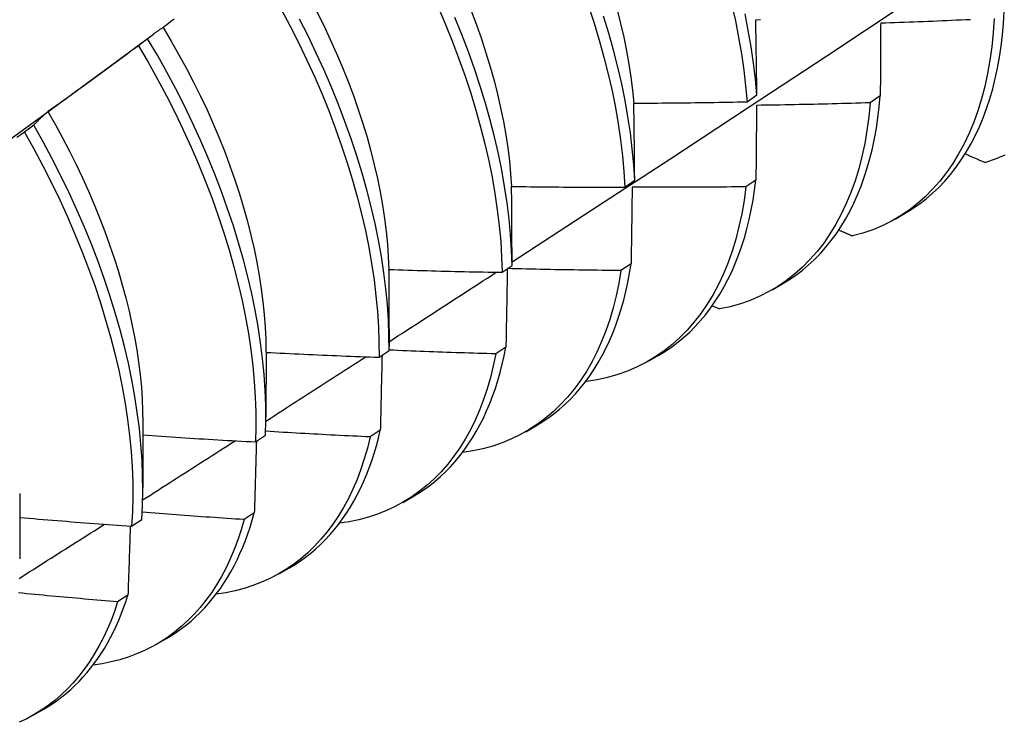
# Model space of a CAD drawing. Header units: inches. Extents: x 13 to 218, y 17 to 122.
# Tile 96 of 107: x 198.228 to 198.507, y 93.943 to 94.142. Entities that reach past the tile are written whole.
import ezdxf

# ---------------------------------------------------------------- set-up
doc = ezdxf.new("R2010")
doc.units = ezdxf.units.IN
doc.header["$MEASUREMENT"] = 0
doc.layers.add('Visible Edges(ANSI)', color=7, linetype='Continuous', lineweight=25)

msp = doc.modelspace()

# ---------------------------------------------------------------- linework, layer by layer
at = {"layer": 'Visible Edges(ANSI)'}
for p, q in [((198.25219, 94.12781), (198.26613, 94.13811)), ((198.26444, 94.13678), (198.26184, 94.13481)), ((198.43387, 94.11898), (198.43665, 94.12094)), ((198.47151, 94.1206), (198.46868, 94.11867)), ((198.23224, 94.11234), (198.22963, 94.11036)), ((198.39932, 94.09483), (198.40211, 94.09678)), ((198.43636, 94.09683), (198.43352, 94.09491)), ((198.47572, 94.0858), (198.47854, 94.08742)), ((198.36465, 94.07074), (198.36745, 94.07268)), ((198.4011, 94.07315), (198.39824, 94.07124)), ((198.44093, 94.06576), (198.44374, 94.06738)), ((198.42405, 94.06131), (198.42614, 94.06037)), ((198.33269, 94.05457), (198.33268, 94.04984)), ((198.29791, 94.04824), (198.29788, 94.0298)), ((198.32986, 94.04672), (198.33267, 94.04866)), ((198.36571, 94.04957), (198.36285, 94.04767)), ((198.40613, 94.04572), (198.40894, 94.04734)), ((198.38831, 94.03997), (198.3885, 94.03988)), ((198.26311, 94.02821), (198.26308, 94.00977)), ((198.33021, 94.02609), (198.32734, 94.0242)), ((198.37133, 94.02568), (198.37414, 94.0273)), ((198.29495, 94.02279), (198.29778, 94.02472)), ((198.22831, 94.00817), (198.22828, 93.98973)), ((198.33653, 94.00564), (198.33934, 94.00726)), ((198.25993, 93.99893), (198.26276, 94.00085)), ((198.2946, 94.00271), (198.29171, 94.00082)), ((198.30173, 93.9856), (198.30454, 93.98722)), ((198.25887, 93.97943), (198.25597, 93.97756)), ((198.26693, 93.96556), (198.26975, 93.96718)), ((198.23213, 93.94552), (198.23495, 93.94714))]:
    msp.add_line(p, q, dxfattribs=at)
at = {"layer": 'Visible Edges(ANSI)', "flags": 128}
for points in [[(198.36745, 94.07367), (198.38975, 94.0882), (198.412, 94.10277), (198.43422, 94.11737), (198.4564, 94.132), (198.47854, 94.14666), (198.50063, 94.16136), (198.52269, 94.17608), (198.5447, 94.19082), (198.56668, 94.2056), (198.58862, 94.22039), (198.61051, 94.23522), (198.63237, 94.25006), (198.65418, 94.26493), (198.67596, 94.27982), (198.69769, 94.29473)], [(198.30219, 94.14515), (198.30472, 94.14038), (198.30714, 94.13558), (198.30946, 94.13076), (198.31166, 94.12592), (198.31374, 94.12107), (198.31571, 94.11621), (198.31755, 94.11135), (198.31927, 94.1065), (198.32087, 94.10166), (198.32234, 94.09684), (198.32368, 94.09204), (198.3249, 94.08728), (198.32598, 94.08255), (198.32693, 94.07786), (198.32775, 94.07322), (198.32844, 94.06864), (198.32899, 94.06411), (198.32941, 94.05965), (198.32969, 94.05526), (198.32984, 94.05095), (198.32986, 94.04672)], [(198.34658, 94.14567), (198.34866, 94.14082), (198.35062, 94.13596), (198.35245, 94.1311), (198.35417, 94.12625), (198.35576, 94.12141), (198.35722, 94.11659), (198.35856, 94.1118), (198.35976, 94.10703), (198.36084, 94.10231), (198.36178, 94.09762), (198.3626, 94.09299), (198.36328, 94.08841), (198.36382, 94.08388), (198.36423, 94.07943), (198.36451, 94.07505), (198.36465, 94.07074)], [(198.38907, 94.146), (198.39065, 94.14116), (198.3921, 94.13635), (198.39343, 94.13155), (198.39463, 94.12679), (198.3957, 94.12207), (198.39664, 94.11739), (198.39744, 94.11275), (198.39811, 94.10817), (198.39865, 94.10366), (198.39905, 94.09921), (198.39932, 94.09483)], [(198.39713, 94.14494), (198.39812, 94.14106), (198.399, 94.13721), (198.39978, 94.13339), (198.40046, 94.12961), (198.40103, 94.12588), (198.4015, 94.1222), (198.40186, 94.11857)], [(198.4295, 94.14655), (198.43056, 94.14183), (198.43149, 94.13715), (198.43228, 94.13252), (198.43294, 94.12794), (198.43347, 94.12343), (198.43387, 94.11898)], [(198.27199, 94.14235), (198.27094, 94.14155), (198.26989, 94.14076), (198.26883, 94.13997)], [(198.33267, 94.04866), (198.33265, 94.0529), (198.33249, 94.05721), (198.3322, 94.06161), (198.33177, 94.06607), (198.3312, 94.0706), (198.33051, 94.07519), (198.32968, 94.07983), (198.32872, 94.08452), (198.32762, 94.08926), (198.3264, 94.09402), (198.32504, 94.09882), (198.32356, 94.10365), (198.32196, 94.10849), (198.32023, 94.11334), (198.31837, 94.1182), (198.3164, 94.12305), (198.31431, 94.12791), (198.3121, 94.13274), (198.30978, 94.13757), (198.30734, 94.14236)], [(198.31226, 94.14444), (198.31421, 94.14051), (198.31607, 94.13656), (198.31784, 94.13261), (198.31952, 94.12864), (198.3211, 94.12468), (198.32259, 94.12072), (198.32398, 94.11677), (198.32526, 94.11283), (198.32645, 94.10891), (198.32753, 94.10501), (198.32851, 94.10113), (198.32938, 94.09729), (198.33015, 94.09348), (198.33082, 94.0897), (198.33138, 94.08597), (198.33185, 94.08229), (198.3322, 94.07866), (198.33246, 94.07508), (198.33261, 94.07156)], [(198.36745, 94.07268), (198.3673, 94.077), (198.36702, 94.08138), (198.36659, 94.08585), (198.36604, 94.09037), (198.36535, 94.09496), (198.36453, 94.0996), (198.36357, 94.10428), (198.36249, 94.10901), (198.36127, 94.11378), (198.35993, 94.11858), (198.35845, 94.1234), (198.35685, 94.12824), (198.35513, 94.13309), (198.35328, 94.13795), (198.35132, 94.1428)], [(198.3559, 94.14465), (198.35738, 94.14069), (198.35877, 94.13673), (198.36006, 94.13279), (198.36126, 94.12886), (198.36235, 94.12496), (198.36333, 94.12108), (198.36422, 94.11723), (198.365, 94.11342), (198.36567, 94.10965), (198.36623, 94.10593), (198.36669, 94.10225), (198.36703, 94.09862), (198.36728, 94.09505)], [(198.40211, 94.09678), (198.40183, 94.10116), (198.40142, 94.10562), (198.40088, 94.11014), (198.40019, 94.11472), (198.39938, 94.11936), (198.39843, 94.12404), (198.39736, 94.12877), (198.39615, 94.13354), (198.39481, 94.13833), (198.39334, 94.14315)], [(198.43665, 94.12094), (198.43625, 94.12539), (198.43571, 94.12991), (198.43504, 94.13449), (198.43423, 94.13912), (198.43329, 94.1438)], [(198.43632, 94.14217), (198.43766, 94.1422)], [(198.43665, 94.12094), (198.43664, 94.12183), (198.43663, 94.12273), (198.43662, 94.12362), (198.43661, 94.12451), (198.43659, 94.1254), (198.43658, 94.12629), (198.43657, 94.12718), (198.43656, 94.12807), (198.43654, 94.12896), (198.43653, 94.12985), (198.43652, 94.13073), (198.4365, 94.13162), (198.43649, 94.1325), (198.43647, 94.13338), (198.43646, 94.13427), (198.43645, 94.13515), (198.43643, 94.13603), (198.43642, 94.13691), (198.4364, 94.13779), (198.43639, 94.13866), (198.43637, 94.13954), (198.43635, 94.14042), (198.43634, 94.14129), (198.43632, 94.14217)], [(198.50372, 94.14252), (198.50346, 94.13847), (198.50306, 94.13453), (198.50253, 94.13069), (198.50187, 94.12695), (198.50108, 94.12333), (198.50016, 94.11982), (198.49911, 94.11644), (198.49794, 94.11318), (198.49664, 94.11005), (198.49521, 94.10706), (198.49367, 94.1042), (198.49201, 94.10149), (198.49022, 94.09892), (198.48833, 94.0965), (198.48632, 94.09423), (198.48421, 94.09211), (198.48199, 94.09015), (198.47966, 94.08835), (198.47723, 94.08671), (198.47471, 94.08523), (198.4721, 94.08392), (198.46939, 94.08278), (198.4666, 94.08181), (198.46372, 94.08101)], [(198.49704, 94.14218), (198.4957, 94.14212), (198.49437, 94.14206), (198.49303, 94.142), (198.49169, 94.14194), (198.49036, 94.14188), (198.48902, 94.14182), (198.48768, 94.14176), (198.48635, 94.1417), (198.48501, 94.14165), (198.48367, 94.14159), (198.48234, 94.14154), (198.481, 94.14149), (198.47966, 94.14144), (198.47832, 94.14139), (198.47699, 94.14134), (198.47565, 94.14129), (198.47431, 94.14125), (198.47297, 94.1412), (198.47164, 94.14116)], [(198.47854, 94.08742), (198.48058, 94.08867), (198.48256, 94.09003), (198.48447, 94.0915), (198.48631, 94.09308), (198.48808, 94.09476), (198.48978, 94.09655), (198.49141, 94.09844), (198.49296, 94.10043), (198.49443, 94.10252), (198.49582, 94.10471), (198.49714, 94.107), (198.49837, 94.10938), (198.49953, 94.11185), (198.5006, 94.11441), (198.50158, 94.11706), (198.50248, 94.11979), (198.5033, 94.12261), (198.50403, 94.12551), (198.50467, 94.12848), (198.50522, 94.13154), (198.50569, 94.13466), (198.50606, 94.13786), (198.50635, 94.14112), (198.50655, 94.14445)], [(198.26883, 94.13997), (198.26864, 94.13985), (198.26845, 94.13973), (198.26826, 94.13961), (198.26808, 94.13948), (198.26789, 94.13936), (198.2677, 94.13923), (198.26751, 94.1391), (198.26733, 94.13897), (198.26714, 94.13884), (198.26696, 94.13871), (198.26678, 94.13858), (198.26659, 94.13845), (198.26641, 94.13832), (198.26623, 94.13818), (198.26605, 94.13805), (198.26587, 94.13791), (198.26569, 94.13777), (198.26551, 94.13763), (198.26533, 94.13749), (198.26515, 94.13735), (198.26497, 94.13721), (198.26479, 94.13707), (198.26462, 94.13693), (198.26444, 94.13678)], [(198.2688, 94.13995), (198.27108, 94.13613), (198.27329, 94.13228), (198.27541, 94.12841), (198.27744, 94.12451), (198.27939, 94.12059), (198.28124, 94.11665), (198.283, 94.11271), (198.28467, 94.10875), (198.28624, 94.1048), (198.28772, 94.10084), (198.2891, 94.0969), (198.29038, 94.09296), (198.29157, 94.08904), (198.29265, 94.08514), (198.29364, 94.08127), (198.29452, 94.07742), (198.29531, 94.07361), (198.29599, 94.06984), (198.29657, 94.06611), (198.29704, 94.06242), (198.29741, 94.05879), (198.29768, 94.05521), (198.29784, 94.0517), (198.29789, 94.04825)], [(198.47164, 94.14116), (198.47163, 94.14031), (198.47163, 94.13946), (198.47162, 94.13861), (198.47162, 94.13777), (198.47161, 94.13692), (198.47161, 94.13607), (198.4716, 94.13521), (198.4716, 94.13436), (198.4716, 94.13351), (198.47159, 94.13265), (198.47158, 94.1318), (198.47158, 94.13094), (198.47157, 94.13008), (198.47157, 94.12923), (198.47156, 94.12837), (198.47156, 94.12751), (198.47155, 94.12665), (198.47155, 94.12579), (198.47154, 94.12492), (198.47154, 94.12406), (198.47153, 94.12319), (198.47153, 94.12233), (198.47152, 94.12146), (198.47151, 94.1206)], [(198.29778, 94.02472), (198.29788, 94.02887), (198.29784, 94.03311), (198.29768, 94.03743), (198.29738, 94.04183), (198.29694, 94.0463), (198.29637, 94.05083), (198.29566, 94.05543), (198.29483, 94.06007), (198.29386, 94.06476), (198.29275, 94.0695), (198.29152, 94.07427), (198.29016, 94.07907), (198.28867, 94.08389), (198.28706, 94.08873), (198.28532, 94.09359), (198.28346, 94.09845), (198.28148, 94.1033), (198.27938, 94.10815), (198.27716, 94.11299), (198.27484, 94.11781), (198.2724, 94.12261), (198.26985, 94.12737), (198.2672, 94.1321), (198.26444, 94.13678)], [(198.26184, 94.13481), (198.26079, 94.13402), (198.25973, 94.13323), (198.25867, 94.13245), (198.25761, 94.13166), (198.25655, 94.13088), (198.25549, 94.1301), (198.25442, 94.12932), (198.25336, 94.12854), (198.2523, 94.12776), (198.25124, 94.12698), (198.25017, 94.1262), (198.24911, 94.12542), (198.24804, 94.12465), (198.24697, 94.12387), (198.24591, 94.1231), (198.24484, 94.12233), (198.24377, 94.12156), (198.2427, 94.12078), (198.24163, 94.12002), (198.24056, 94.11925), (198.23949, 94.11848), (198.23842, 94.11771), (198.23734, 94.11695), (198.23627, 94.11618)], [(198.26184, 94.13481), (198.26459, 94.13012), (198.26723, 94.12539), (198.26977, 94.12062), (198.2722, 94.11583), (198.27452, 94.11101), (198.27673, 94.10617), (198.27882, 94.10131), (198.28079, 94.09646), (198.28265, 94.0916), (198.28437, 94.08675), (198.28598, 94.08191), (198.28746, 94.07708), (198.28881, 94.07229), (198.29003, 94.06752), (198.29112, 94.06279), (198.29208, 94.0581), (198.29291, 94.05346), (198.2936, 94.04887), (198.29417, 94.04434), (198.29459, 94.03988), (198.29488, 94.03548), (198.29504, 94.03117), (198.29506, 94.02693), (198.29495, 94.02279)], [(198.2189, 94.10355), (198.23, 94.11164), (198.2411, 94.11973), (198.25218, 94.12781)], [(198.44374, 94.06738), (198.44569, 94.06857), (198.44757, 94.06986), (198.4494, 94.07124), (198.45117, 94.07273), (198.45287, 94.07431), (198.4545, 94.07598), (198.45607, 94.07775), (198.45757, 94.07962), (198.45901, 94.08157), (198.46037, 94.08361), (198.46166, 94.08574), (198.46288, 94.08796), (198.46402, 94.09026), (198.46509, 94.09265), (198.46608, 94.09511), (198.467, 94.09765), (198.46784, 94.10027), (198.46861, 94.10297), (198.46929, 94.10574), (198.4699, 94.10858), (198.47042, 94.11148), (198.47087, 94.11446), (198.47123, 94.1175), (198.47151, 94.1206)], [(198.40187, 94.11856), (198.4032, 94.11857), (198.40454, 94.11858), (198.40587, 94.11859), (198.4072, 94.1186), (198.40854, 94.11861), (198.40987, 94.11862), (198.4112, 94.11863), (198.41254, 94.11864), (198.41387, 94.11866), (198.4152, 94.11867), (198.41654, 94.11869), (198.41787, 94.1187), (198.4192, 94.11872), (198.42054, 94.11874), (198.42187, 94.11876), (198.4232, 94.11878), (198.42454, 94.1188), (198.42587, 94.11883), (198.4272, 94.11885), (198.42854, 94.11888), (198.42987, 94.1189), (198.4312, 94.11893), (198.43253, 94.11896), (198.43387, 94.11898)], [(198.40211, 94.09678), (198.40211, 94.09769), (198.4021, 94.09861), (198.40209, 94.09953), (198.40208, 94.10044), (198.40207, 94.10136), (198.40206, 94.10227), (198.40206, 94.10318), (198.40205, 94.1041), (198.40204, 94.10501), (198.40203, 94.10592), (198.40202, 94.10683), (198.40201, 94.10773), (198.402, 94.10864), (198.40199, 94.10955), (198.40198, 94.11045), (198.40197, 94.11136), (198.40195, 94.11226), (198.40194, 94.11317), (198.40193, 94.11407), (198.40192, 94.11497), (198.40191, 94.11587), (198.4019, 94.11677), (198.40188, 94.11767), (198.40187, 94.11856)], [(198.46868, 94.11867), (198.46829, 94.11472), (198.46777, 94.11087), (198.46712, 94.10713), (198.46633, 94.1035), (198.46542, 94.09999), (198.46438, 94.0966), (198.46321, 94.09333), (198.46192, 94.0902), (198.4605, 94.0872), (198.45897, 94.08433), (198.45731, 94.08161), (198.45554, 94.07903), (198.45365, 94.0766), (198.45165, 94.07432), (198.44954, 94.07219), (198.44732, 94.07022), (198.445, 94.06841), (198.44258, 94.06676), (198.44007, 94.06528), (198.43746, 94.06396), (198.43475, 94.06281), (198.43197, 94.06182), (198.42909, 94.06101), (198.42614, 94.06037)], [(198.43656, 94.11795), (198.43655, 94.11708), (198.43654, 94.11621), (198.43654, 94.11534), (198.43653, 94.11447), (198.43652, 94.11359), (198.43651, 94.11272), (198.43651, 94.11184), (198.4365, 94.11097), (198.43649, 94.11009), (198.43648, 94.10921), (198.43648, 94.10833), (198.43647, 94.10746), (198.43646, 94.10657), (198.43645, 94.10569), (198.43644, 94.10481), (198.43643, 94.10393), (198.43643, 94.10304), (198.43642, 94.10216), (198.43641, 94.10127), (198.4364, 94.10039), (198.43639, 94.0995), (198.43638, 94.09861), (198.43637, 94.09772), (198.43636, 94.09683)], [(198.46868, 94.11867), (198.46734, 94.11863), (198.466, 94.11859), (198.46466, 94.11855), (198.46333, 94.11851), (198.46199, 94.11847), (198.46065, 94.11844), (198.45931, 94.1184), (198.45797, 94.11836), (198.45664, 94.11833), (198.4553, 94.1183), (198.45396, 94.11827), (198.45262, 94.11824), (198.45128, 94.11821), (198.44994, 94.11818), (198.44861, 94.11815), (198.44727, 94.11812), (198.44593, 94.1181), (198.44459, 94.11808), (198.44325, 94.11805), (198.44191, 94.11803), (198.44057, 94.11801), (198.43924, 94.11799), (198.4379, 94.11797), (198.43656, 94.11795)], [(198.23627, 94.11618), (198.2361, 94.11603), (198.23592, 94.11588), (198.23575, 94.11573), (198.23558, 94.11558), (198.2354, 94.11543), (198.23523, 94.11528), (198.23506, 94.11512), (198.23489, 94.11497), (198.23472, 94.11481), (198.23455, 94.11465), (198.23438, 94.11449), (198.23421, 94.11433), (198.23404, 94.11417), (198.23388, 94.11401), (198.23371, 94.11385), (198.23354, 94.11368), (198.23338, 94.11352), (198.23321, 94.11335), (198.23305, 94.11319), (198.23289, 94.11302), (198.23272, 94.11285), (198.23256, 94.11268), (198.2324, 94.11251), (198.23224, 94.11234)], [(198.23626, 94.11618), (198.23837, 94.11249), (198.24039, 94.10878), (198.24235, 94.10503), (198.24422, 94.10127), (198.24601, 94.0975), (198.24772, 94.09371), (198.24934, 94.08992), (198.25088, 94.08612), (198.25234, 94.08232), (198.25371, 94.07853), (198.25499, 94.07475), (198.25618, 94.07098), (198.25728, 94.06723), (198.25829, 94.06349), (198.2592, 94.05979), (198.26002, 94.05611), (198.26075, 94.05247), (198.26138, 94.04886), (198.26191, 94.0453), (198.26234, 94.04178), (198.26267, 94.03831), (198.2629, 94.0349), (198.26304, 94.03154), (198.26307, 94.02824)], [(198.26276, 94.00085), (198.26299, 94.00492), (198.26308, 94.00908), (198.26304, 94.01333), (198.26286, 94.01765), (198.26255, 94.02206), (198.26211, 94.02653), (198.26153, 94.03107), (198.26082, 94.03566), (198.25997, 94.04031), (198.259, 94.04501), (198.25789, 94.04974), (198.25665, 94.05451), (198.25528, 94.05932), (198.25378, 94.06414), (198.25216, 94.06898), (198.25042, 94.07384), (198.24855, 94.07869), (198.24656, 94.08355), (198.24445, 94.0884), (198.24223, 94.09324), (198.2399, 94.09806), (198.23745, 94.10285), (198.2349, 94.10761), (198.23224, 94.11234)], [(198.22963, 94.11036), (198.22856, 94.1096), (198.22748, 94.10884)], [(198.22963, 94.11036), (198.23228, 94.10563), (198.23483, 94.10087), (198.23726, 94.09607), (198.23959, 94.09125), (198.2418, 94.08641), (198.2439, 94.08156), (198.24588, 94.07671), (198.24774, 94.07185), (198.24948, 94.06699), (198.25109, 94.06215), (198.25258, 94.05733), (198.25393, 94.05253), (198.25516, 94.04776), (198.25626, 94.04303), (198.25723, 94.03834), (198.25807, 94.03369), (198.25877, 94.0291), (198.25934, 94.02457), (198.25977, 94.0201), (198.26007, 94.0157), (198.26024, 94.01138), (198.26027, 94.00714), (198.26016, 94.00299), (198.25993, 93.99893)], [(198.49553, 94.10423), (198.49577, 94.10413), (198.496, 94.10403), (198.49624, 94.10393), (198.49648, 94.10382), (198.49671, 94.10372), (198.49695, 94.10362), (198.49719, 94.10352), (198.49743, 94.10342), (198.49766, 94.10332), (198.4979, 94.10321), (198.49814, 94.10311), (198.49838, 94.10301), (198.49861, 94.10291), (198.49885, 94.10281), (198.49909, 94.10271), (198.49933, 94.10261), (198.49956, 94.1025), (198.4998, 94.1024), (198.50004, 94.1023), (198.50028, 94.1022), (198.50051, 94.1021), (198.50075, 94.102), (198.50099, 94.1019), (198.50123, 94.1018)], [(198.50674, 94.10389), (198.50402, 94.10276), (198.50123, 94.1018)], [(198.36732, 94.09502), (198.36865, 94.095), (198.36998, 94.09498), (198.37132, 94.09497), (198.37265, 94.09495), (198.37398, 94.09493), (198.37532, 94.09492), (198.37665, 94.09491), (198.37798, 94.09489), (198.37932, 94.09488), (198.38065, 94.09487), (198.38198, 94.09486), (198.38332, 94.09485), (198.38465, 94.09485), (198.38598, 94.09484), (198.38732, 94.09484), (198.38865, 94.09483), (198.38998, 94.09483), (198.39132, 94.09482), (198.39265, 94.09482), (198.39398, 94.09482), (198.39532, 94.09482), (198.39665, 94.09482), (198.39798, 94.09482), (198.39932, 94.09483)], [(198.36745, 94.07268), (198.36745, 94.07362), (198.36745, 94.07456), (198.36744, 94.0755), (198.36744, 94.07644), (198.36744, 94.07738), (198.36743, 94.07831), (198.36743, 94.07925), (198.36742, 94.08018), (198.36742, 94.08112), (198.36741, 94.08205), (198.36741, 94.08298), (198.3674, 94.08391), (198.3674, 94.08484), (198.36739, 94.08577), (198.36739, 94.0867), (198.36738, 94.08763), (198.36737, 94.08856), (198.36737, 94.08948), (198.36736, 94.09041), (198.36735, 94.09133), (198.36734, 94.09225), (198.36733, 94.09318), (198.36733, 94.0941), (198.36732, 94.09502)], [(198.43352, 94.09491), (198.43301, 94.09106), (198.43236, 94.08731), (198.43159, 94.08367), (198.43068, 94.08016), (198.42965, 94.07676), (198.42849, 94.07348), (198.4272, 94.07034), (198.42579, 94.06733), (198.42426, 94.06446), (198.42261, 94.06173), (198.42085, 94.05914), (198.41896, 94.0567), (198.41697, 94.05441), (198.41487, 94.05227), (198.41266, 94.05029), (198.41034, 94.04847), (198.40793, 94.04682), (198.40542, 94.04532), (198.40281, 94.04399), (198.40012, 94.04283), (198.39733, 94.04184), (198.39447, 94.04101), (198.39152, 94.04036), (198.3885, 94.03988)], [(198.40138, 94.09483), (198.40137, 94.09393), (198.40136, 94.09304), (198.40135, 94.09214), (198.40134, 94.09125), (198.40133, 94.09035), (198.40131, 94.08945), (198.4013, 94.08856), (198.40129, 94.08766), (198.40128, 94.08676), (198.40127, 94.08586), (198.40126, 94.08496), (198.40125, 94.08405), (198.40123, 94.08315), (198.40122, 94.08224), (198.40121, 94.08134), (198.4012, 94.08043), (198.40119, 94.07953), (198.40117, 94.07862), (198.40116, 94.07771), (198.40115, 94.0768), (198.40114, 94.07589), (198.40112, 94.07498), (198.40111, 94.07407), (198.4011, 94.07315)], [(198.43352, 94.09491), (198.43218, 94.0949), (198.43084, 94.09488), (198.4295, 94.09487), (198.42816, 94.09486), (198.42682, 94.09485), (198.42548, 94.09484), (198.42415, 94.09483), (198.42281, 94.09482), (198.42147, 94.09481), (198.42013, 94.0948), (198.41879, 94.0948), (198.41745, 94.09479), (198.41611, 94.09479), (198.41477, 94.09479), (198.41343, 94.09479), (198.41209, 94.09479), (198.41075, 94.09479), (198.40941, 94.09479), (198.40807, 94.09479), (198.40674, 94.0948), (198.4054, 94.0948), (198.40406, 94.09481), (198.40272, 94.09482), (198.40138, 94.09483)], [(198.40894, 94.04734), (198.41079, 94.04847), (198.41259, 94.04968), (198.41433, 94.05099), (198.41602, 94.05238), (198.41765, 94.05386), (198.41922, 94.05543), (198.42073, 94.05708), (198.42218, 94.05882), (198.42357, 94.06064), (198.4249, 94.06254), (198.42616, 94.06452), (198.42735, 94.06658), (198.42848, 94.06871), (198.42955, 94.07092), (198.43054, 94.07321), (198.43147, 94.07556), (198.43233, 94.07799), (198.43312, 94.08049), (198.43384, 94.08306), (198.43449, 94.08569), (198.43507, 94.08838), (198.43557, 94.09114), (198.436, 94.09395), (198.43636, 94.09683)], [(198.4598, 94.08273), (198.45996, 94.08266), (198.46012, 94.08259), (198.46029, 94.08251), (198.46045, 94.08244), (198.46061, 94.08237), (198.46078, 94.0823), (198.46094, 94.08223), (198.4611, 94.08215), (198.46127, 94.08208), (198.46143, 94.08201), (198.46159, 94.08194), (198.46176, 94.08187), (198.46192, 94.0818), (198.46208, 94.08172), (198.46225, 94.08165), (198.46241, 94.08158), (198.46257, 94.08151), (198.46274, 94.08144), (198.4629, 94.08136), (198.46306, 94.08129), (198.46323, 94.08122), (198.46339, 94.08115), (198.46356, 94.08108), (198.46372, 94.08101)], [(198.37414, 94.0273), (198.3759, 94.02837), (198.3776, 94.02951), (198.37926, 94.03074), (198.38087, 94.03204), (198.38243, 94.03342), (198.38393, 94.03489), (198.38538, 94.03642), (198.38678, 94.03804), (198.38812, 94.03972), (198.3894, 94.04148), (198.39063, 94.04332), (198.3918, 94.04522), (198.39292, 94.0472), (198.39397, 94.04924), (198.39496, 94.05135), (198.39589, 94.05353), (198.39676, 94.05577), (198.39757, 94.05807), (198.39832, 94.06044), (198.399, 94.06287), (198.39962, 94.06536), (198.40018, 94.0679), (198.40067, 94.0705), (198.4011, 94.07315)], [(198.33266, 94.07153), (198.33399, 94.07149), (198.33533, 94.07144), (198.33666, 94.0714), (198.33799, 94.07136), (198.33932, 94.07132), (198.34066, 94.07128), (198.34199, 94.07124), (198.34332, 94.07121), (198.34465, 94.07117), (198.34599, 94.07114), (198.34732, 94.0711), (198.34865, 94.07107), (198.34998, 94.07104), (198.35132, 94.071), (198.35265, 94.07097), (198.35398, 94.07094), (198.35532, 94.07091), (198.35665, 94.07089), (198.35798, 94.07086), (198.35932, 94.07083), (198.36065, 94.07081), (198.36198, 94.07078), (198.36331, 94.07076), (198.36465, 94.07074)], [(198.33269, 94.05457), (198.33269, 94.05528), (198.33269, 94.05599), (198.33269, 94.0567), (198.33269, 94.05741), (198.33269, 94.05812), (198.33269, 94.05883), (198.33269, 94.05954), (198.33269, 94.06025), (198.33269, 94.06096), (198.33269, 94.06167), (198.33269, 94.06237), (198.33269, 94.06308), (198.33268, 94.06379), (198.33268, 94.06449), (198.33268, 94.0652), (198.33268, 94.06591), (198.33268, 94.06661), (198.33268, 94.06731), (198.33267, 94.06802), (198.33267, 94.06872), (198.33267, 94.06943), (198.33267, 94.07013), (198.33267, 94.07083), (198.33266, 94.07153)], [(198.33268, 94.05112), (198.33394, 94.05193), (198.33521, 94.05275), (198.33647, 94.05357), (198.33774, 94.05439), (198.339, 94.05521), (198.34026, 94.05602), (198.34153, 94.05684), (198.34279, 94.05766), (198.34406, 94.05848), (198.34532, 94.0593), (198.34658, 94.06012), (198.34785, 94.06094), (198.34911, 94.06176), (198.35037, 94.06257), (198.35164, 94.06339), (198.3529, 94.06421), (198.35416, 94.06503), (198.35542, 94.06585), (198.35669, 94.06667), (198.35795, 94.06749), (198.35921, 94.06831), (198.36047, 94.06913), (198.36174, 94.06995), (198.363, 94.07077)], [(198.39824, 94.07124), (198.39763, 94.06762), (198.3969, 94.0641), (198.39604, 94.06069), (198.39507, 94.05739), (198.39397, 94.05421), (198.39276, 94.05114), (198.39144, 94.0482), (198.39, 94.04538), (198.38845, 94.0427), (198.38679, 94.04015), (198.38502, 94.03773), (198.38315, 94.03546), (198.38117, 94.03332), (198.37909, 94.03133), (198.37692, 94.02949), (198.37465, 94.02779), (198.37229, 94.02625), (198.36983, 94.02486), (198.3673, 94.02362), (198.36467, 94.02254), (198.36197, 94.02162), (198.35919, 94.02086), (198.35634, 94.02025), (198.35341, 94.01981)], [(198.3661, 94.07175), (198.36608, 94.07083), (198.36607, 94.06992), (198.36606, 94.069), (198.36604, 94.06808), (198.36603, 94.06717), (198.36601, 94.06625), (198.36599, 94.06533), (198.36598, 94.06441), (198.36596, 94.06349), (198.36595, 94.06257), (198.36593, 94.06164), (198.36592, 94.06072), (198.3659, 94.0598), (198.36588, 94.05887), (198.36587, 94.05794), (198.36585, 94.05702), (198.36583, 94.05609), (198.36582, 94.05516), (198.3658, 94.05423), (198.36578, 94.0533), (198.36576, 94.05237), (198.36575, 94.05144), (198.36573, 94.05051), (198.36571, 94.04957)], [(198.39824, 94.07124), (198.3969, 94.07126), (198.39557, 94.07127), (198.39423, 94.07128), (198.39289, 94.07129), (198.39155, 94.07131), (198.39022, 94.07132), (198.38888, 94.07134), (198.38754, 94.07136), (198.38621, 94.07138), (198.38487, 94.0714), (198.38353, 94.07142), (198.38219, 94.07144), (198.38086, 94.07146), (198.37952, 94.07148), (198.37818, 94.07151), (198.37684, 94.07154), (198.37551, 94.07156), (198.37417, 94.07159), (198.37283, 94.07162), (198.3715, 94.07165), (198.37016, 94.07168), (198.36882, 94.07171), (198.36748, 94.07174), (198.36615, 94.07178)], [(198.29791, 94.04811), (198.29924, 94.04804), (198.30057, 94.04797), (198.3019, 94.0479), (198.30323, 94.04784), (198.30456, 94.04777), (198.30589, 94.04771), (198.30722, 94.04765), (198.30855, 94.04759), (198.30988, 94.04753), (198.31121, 94.04747), (198.31255, 94.04741), (198.31388, 94.04735), (198.31521, 94.04729), (198.31654, 94.04724), (198.31787, 94.04718), (198.3192, 94.04713), (198.32054, 94.04707), (198.32187, 94.04702), (198.3232, 94.04697), (198.32453, 94.04692), (198.32586, 94.04687), (198.32719, 94.04682), (198.32853, 94.04677), (198.32986, 94.04672)], [(198.36285, 94.04767), (198.36215, 94.04429), (198.36134, 94.04101), (198.36042, 94.03783), (198.35939, 94.03475), (198.35825, 94.03179), (198.35701, 94.02894), (198.35566, 94.0262), (198.35421, 94.02358), (198.35265, 94.02109), (198.351, 94.01872), (198.34925, 94.01647), (198.3474, 94.01436), (198.34546, 94.01237), (198.34342, 94.01052), (198.3413, 94.00881), (198.33909, 94.00724), (198.3368, 94.0058), (198.33443, 94.0045), (198.33197, 94.00335), (198.32944, 94.00234), (198.32684, 94.00148), (198.32416, 94.00076), (198.32142, 94.00019), (198.31862, 93.99977)], [(198.36285, 94.04767), (198.36159, 94.04771), (198.36033, 94.04774), (198.35907, 94.04778), (198.35782, 94.04781), (198.35656, 94.04785), (198.3553, 94.04789), (198.35404, 94.04793), (198.35279, 94.04797), (198.35153, 94.04801), (198.35027, 94.04805), (198.34902, 94.04809), (198.34776, 94.04814), (198.3465, 94.04818), (198.34524, 94.04823), (198.34399, 94.04827), (198.34273, 94.04832), (198.34147, 94.04837), (198.34022, 94.04842), (198.33896, 94.04847), (198.3377, 94.04852), (198.33644, 94.04857), (198.33519, 94.04862), (198.33393, 94.04868), (198.33267, 94.04873)], [(198.33934, 94.00726), (198.341, 94.00826), (198.34262, 94.00934), (198.34419, 94.01049), (198.34572, 94.0117), (198.3472, 94.01299), (198.34863, 94.01435), (198.35002, 94.01577), (198.35136, 94.01727), (198.35265, 94.01883), (198.3539, 94.02045), (198.35509, 94.02214), (198.35623, 94.0239), (198.35732, 94.02572), (198.35835, 94.0276), (198.35934, 94.02954), (198.36027, 94.03154), (198.36114, 94.0336), (198.36196, 94.03572), (198.36273, 94.03789), (198.36344, 94.04012), (198.36409, 94.04241), (198.36469, 94.04475), (198.36523, 94.04713), (198.36571, 94.04957)], [(198.29787, 94.02869), (198.29905, 94.02944), (198.30022, 94.0302), (198.3014, 94.03096), (198.30258, 94.03171), (198.30376, 94.03247), (198.30493, 94.03323), (198.30611, 94.03398), (198.30729, 94.03474), (198.30846, 94.0355), (198.30964, 94.03626), (198.31082, 94.03701), (198.31199, 94.03777), (198.31317, 94.03853), (198.31434, 94.03929), (198.31552, 94.04004), (198.3167, 94.0408), (198.31787, 94.04156), (198.31905, 94.04232), (198.32022, 94.04307), (198.3214, 94.04383), (198.32257, 94.04459), (198.32375, 94.04535), (198.32492, 94.04611), (198.3261, 94.04687)], [(198.33069, 94.0473), (198.33067, 94.04642), (198.33065, 94.04554), (198.33063, 94.04467), (198.33062, 94.04379), (198.3306, 94.04291), (198.33058, 94.04203), (198.33056, 94.04115), (198.33054, 94.04027), (198.33052, 94.03939), (198.3305, 94.03851), (198.33048, 94.03763), (198.33046, 94.03674), (198.33044, 94.03586), (198.33042, 94.03498), (198.3304, 94.03409), (198.33038, 94.0332), (198.33036, 94.03232), (198.33034, 94.03143), (198.33032, 94.03054), (198.3303, 94.02965), (198.33028, 94.02876), (198.33025, 94.02787), (198.33023, 94.02698), (198.33021, 94.02609)], [(198.32734, 94.0242), (198.32611, 94.02425), (198.32488, 94.02431), (198.32365, 94.02437), (198.32241, 94.02443), (198.32118, 94.02449), (198.31995, 94.02455), (198.31872, 94.02461), (198.31749, 94.02467), (198.31626, 94.02473), (198.31503, 94.0248), (198.3138, 94.02486), (198.31257, 94.02493), (198.31134, 94.025), (198.31011, 94.02506), (198.30888, 94.02513), (198.30765, 94.0252), (198.30642, 94.02527), (198.30519, 94.02534), (198.30396, 94.02541), (198.30273, 94.02548), (198.3015, 94.02556), (198.30027, 94.02563), (198.29904, 94.02571), (198.29782, 94.02578)], [(198.30454, 93.98722), (198.30611, 93.98816), (198.30763, 93.98917), (198.30911, 93.99024), (198.31056, 93.99137), (198.31197, 93.99257), (198.31333, 93.99382), (198.31465, 93.99514), (198.31594, 93.99651), (198.31717, 93.99795), (198.31837, 93.99945), (198.31952, 94.001), (198.32063, 94.00261), (198.32169, 94.00428), (198.3227, 94.006), (198.32367, 94.00778), (198.32459, 94.00961), (198.32546, 94.01149), (198.32629, 94.01343), (198.32707, 94.01542), (198.32779, 94.01746), (198.32847, 94.01954), (198.3291, 94.02168), (198.32968, 94.02386), (198.33021, 94.02609)], [(198.26303, 94.00638), (198.26412, 94.00708), (198.26521, 94.00777), (198.2663, 94.00847), (198.26739, 94.00917), (198.26848, 94.00986), (198.26957, 94.01056), (198.27066, 94.01126), (198.27175, 94.01195), (198.27284, 94.01265), (198.27393, 94.01335), (198.27502, 94.01404), (198.27611, 94.01474), (198.2772, 94.01544), (198.27829, 94.01614), (198.27938, 94.01683), (198.28047, 94.01753), (198.28156, 94.01823), (198.28265, 94.01892), (198.28374, 94.01962), (198.28483, 94.02032), (198.28591, 94.02102), (198.287, 94.02172), (198.28809, 94.02241), (198.28918, 94.02311)], [(198.2631, 94.02474), (198.26443, 94.02465), (198.26575, 94.02456), (198.26708, 94.02447), (198.26841, 94.02438), (198.26973, 94.02429), (198.27106, 94.0242), (198.27239, 94.02412), (198.27371, 94.02403), (198.27504, 94.02395), (198.27637, 94.02386), (198.27769, 94.02378), (198.27902, 94.0237), (198.28035, 94.02362), (198.28167, 94.02354), (198.283, 94.02346), (198.28433, 94.02338), (198.28566, 94.0233), (198.28698, 94.02323), (198.28831, 94.02315), (198.28964, 94.02308), (198.29097, 94.023), (198.2923, 94.02293), (198.29362, 94.02286), (198.29495, 94.02279)], [(198.32734, 94.0242), (198.32656, 94.02105), (198.32569, 94.018), (198.32471, 94.01505), (198.32363, 94.0122), (198.32246, 94.00945), (198.32119, 94.0068), (198.31982, 94.00427), (198.31837, 94.00184), (198.31681, 93.99953), (198.31517, 93.99733), (198.31344, 93.99525), (198.31163, 93.99329), (198.30972, 93.99146), (198.30774, 93.98974), (198.30567, 93.98816), (198.30353, 93.98669), (198.30131, 93.98536), (198.29901, 93.98416), (198.29664, 93.98309), (198.29421, 93.98215), (198.2917, 93.98134), (198.28914, 93.98067), (198.28651, 93.98013), (198.28382, 93.97973)], [(198.29517, 94.02293), (198.29514, 94.0221), (198.29512, 94.02126), (198.2951, 94.02042), (198.29508, 94.01959), (198.29505, 94.01875), (198.29503, 94.01791), (198.29501, 94.01707), (198.29499, 94.01623), (198.29496, 94.01539), (198.29494, 94.01455), (198.29492, 94.01371), (198.29489, 94.01286), (198.29487, 94.01202), (198.29484, 94.01118), (198.29482, 94.01033), (198.2948, 94.00949), (198.29477, 94.00864), (198.29475, 94.0078), (198.29472, 94.00695), (198.2947, 94.0061), (198.29467, 94.00526), (198.29465, 94.00441), (198.29462, 94.00356), (198.2946, 94.00271)], [(198.2283, 94.00144), (198.22962, 94.00132), (198.23093, 94.00121), (198.23225, 94.0011), (198.23357, 94.00098), (198.23488, 94.00087), (198.2362, 94.00076), (198.23752, 94.00065), (198.23883, 94.00055), (198.24015, 94.00044), (198.24147, 94.00033), (198.24279, 94.00023), (198.2441, 94.00012), (198.24542, 94.00002), (198.24674, 93.99991), (198.24806, 93.99981), (198.24938, 93.99971), (198.25069, 93.99961), (198.25201, 93.99951), (198.25333, 93.99941), (198.25465, 93.99931), (198.25597, 93.99922), (198.25729, 93.99912), (198.25861, 93.99902), (198.25993, 93.99893)], [(198.29171, 94.00082), (198.29087, 93.99791), (198.28994, 93.99509), (198.28891, 93.99236), (198.2878, 93.98972), (198.2866, 93.98718), (198.28531, 93.98474), (198.28394, 93.98239), (198.28248, 93.98015), (198.28094, 93.97802), (198.27931, 93.97599), (198.27761, 93.97407), (198.27583, 93.97226), (198.27397, 93.97057), (198.27204, 93.96899), (198.27003, 93.96752), (198.26795, 93.96617), (198.2658, 93.96494), (198.26359, 93.96382), (198.26131, 93.96283), (198.25897, 93.96196), (198.25657, 93.9612), (198.25411, 93.96058), (198.25159, 93.96007), (198.24902, 93.95969)], [(198.29171, 94.00082), (198.29051, 94.0009), (198.28931, 94.00098), (198.28811, 94.00106), (198.28691, 94.00114), (198.2857, 94.00122), (198.2845, 94.0013), (198.2833, 94.00138), (198.2821, 94.00147), (198.2809, 94.00155), (198.2797, 94.00163), (198.2785, 94.00172), (198.2773, 94.00181), (198.2761, 94.00189), (198.27489, 94.00198), (198.27369, 94.00207), (198.27249, 94.00216), (198.27129, 94.00225), (198.27009, 94.00234), (198.26889, 94.00243), (198.26769, 94.00252), (198.26649, 94.00262), (198.26529, 94.00271), (198.26409, 94.0028), (198.26289, 94.0029)], [(198.26975, 93.96718), (198.27121, 93.96806), (198.27264, 93.969), (198.27404, 93.96999), (198.2754, 93.97104), (198.27673, 93.97214), (198.27802, 93.9733), (198.27928, 93.97451), (198.2805, 93.97578), (198.28168, 93.97709), (198.28282, 93.97846), (198.28393, 93.97988), (198.285, 93.98135), (198.28602, 93.98287), (198.28701, 93.98444), (198.28796, 93.98606), (198.28886, 93.98773), (198.28973, 93.98944), (198.29055, 93.9912), (198.29133, 93.99301), (198.29207, 93.99486), (198.29277, 93.99676), (198.29342, 93.9987), (198.29403, 94.00068), (198.2946, 94.00271)], [(198.22815, 93.9842), (198.22915, 93.98484), (198.23016, 93.98547), (198.23116, 93.98611), (198.23217, 93.98675), (198.23317, 93.98739), (198.23418, 93.98802), (198.23518, 93.98866), (198.23618, 93.9893), (198.23719, 93.98993), (198.23819, 93.99057), (198.2392, 93.99121), (198.2402, 93.99185), (198.2412, 93.99248), (198.24221, 93.99312), (198.24321, 93.99376), (198.24421, 93.9944), (198.24522, 93.99504), (198.24622, 93.99567), (198.24722, 93.99631), (198.24823, 93.99695), (198.24923, 93.99759), (198.25023, 93.99823), (198.25124, 93.99887), (198.25224, 93.9995)], [(198.25954, 93.99896), (198.25951, 93.99815), (198.25948, 93.99734), (198.25946, 93.99653), (198.25943, 93.99572), (198.2594, 93.99491), (198.25938, 93.9941), (198.25935, 93.99329), (198.25932, 93.99248), (198.2593, 93.99167), (198.25927, 93.99086), (198.25924, 93.99005), (198.25921, 93.98923), (198.25918, 93.98842), (198.25916, 93.9876), (198.25913, 93.98679), (198.2591, 93.98597), (198.25907, 93.98516), (198.25904, 93.98434), (198.25901, 93.98353), (198.25898, 93.98271), (198.25895, 93.98189), (198.25893, 93.98107), (198.2589, 93.98025), (198.25887, 93.97943)], [(198.25597, 93.97756), (198.2548, 93.97765), (198.25363, 93.97775), (198.25246, 93.97785), (198.25129, 93.97795), (198.25012, 93.97805), (198.24895, 93.97815), (198.24778, 93.97825), (198.24661, 93.97835), (198.24544, 93.97846), (198.24427, 93.97856), (198.2431, 93.97866), (198.24193, 93.97877), (198.24076, 93.97887), (198.23959, 93.97898), (198.23842, 93.97909), (198.23726, 93.9792), (198.23609, 93.9793), (198.23492, 93.97941), (198.23375, 93.97952), (198.23258, 93.97963), (198.23141, 93.97975), (198.23024, 93.97986), (198.22907, 93.97997), (198.22791, 93.98008)], [(198.23495, 93.94714), (198.23631, 93.94796), (198.23765, 93.94883), (198.23896, 93.94975), (198.24024, 93.95072), (198.24149, 93.95173), (198.24271, 93.95279), (198.2439, 93.9539), (198.24505, 93.95505), (198.24617, 93.95625), (198.24726, 93.9575), (198.24832, 93.95879), (198.24934, 93.96012), (198.25033, 93.9615), (198.25129, 93.96293), (198.25221, 93.96439), (198.25309, 93.9659), (198.25394, 93.96745), (198.25476, 93.96905), (198.25553, 93.97068), (198.25627, 93.97235), (198.25698, 93.97406), (198.25764, 93.97582), (198.25827, 93.97761), (198.25887, 93.97943)], [(198.25597, 93.97756), (198.25508, 93.97487), (198.2541, 93.97227), (198.25304, 93.96975), (198.25189, 93.96733), (198.25067, 93.96499), (198.24937, 93.96274), (198.248, 93.96058), (198.24655, 93.95852), (198.24502, 93.95656), (198.24342, 93.9547), (198.24175, 93.95293), (198.24001, 93.95127), (198.2382, 93.94971), (198.23632, 93.94825), (198.23437, 93.9469), (198.23237, 93.94566), (198.2303, 93.94452), (198.22817, 93.94349)]]:
    msp.add_lwpolyline(points, dxfattribs=at)

doc.saveas('drawing.dxf')
